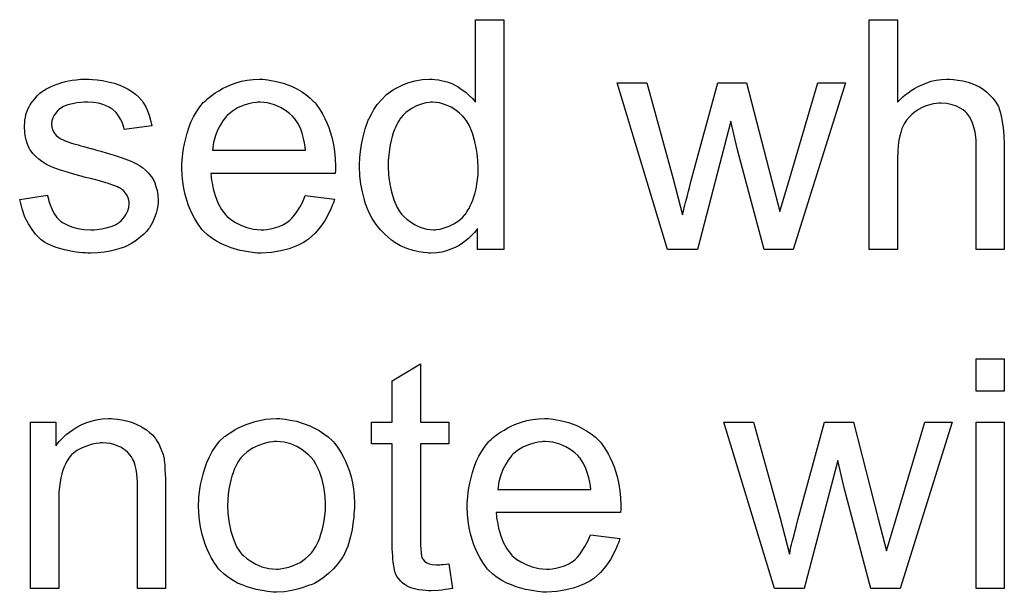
# Model space of a CAD drawing. Extents: x -2 to 8.5, y -2.9 to 5.2.
# Tile 74 of 207: x 3.849 to 4.193, y -0.383 to -0.183. Entities that reach past the tile are written whole.
import ezdxf

# ---------------------------------------------------------------- set-up
doc = ezdxf.new("R2010")
doc.units = 0
doc.layers.add('acc-ni-360-20-out-a_document', color=1, linetype='CONTINUOUS')

msp = doc.modelspace()

# ---------------------------------------------------------------- linework, layer by layer
at = {"layer": 'acc-ni-360-20-out-a_document', "color": 1}
for points in [[(4.018209, -0.263191), (4.009068, -0.263191), (4.009068, -0.255902), (4.008952, -0.256018), (4.008837, -0.256249), (4.00849, -0.256712), (4.008027, -0.257291), (4.007448, -0.257869), (4.006754, -0.258563), (4.005944, -0.259373), (4.004903, -0.260183), (4.003862, -0.260993), (4.002705, -0.261803), (4.001316, -0.262497), (3.999812, -0.263076), (3.998308, -0.263654), (3.996573, -0.264117), (3.994721, -0.264348), (3.992755, -0.264464), (3.99206, -0.264464), (3.991597, -0.264348), (3.990209, -0.264233), (3.988589, -0.264001), (3.986622, -0.263538), (3.984424, -0.262844), (3.982226, -0.261919), (3.980028, -0.260646), (3.979912, -0.260646), (3.979796, -0.260415), (3.979102, -0.259952), (3.978061, -0.259026), (3.976788, -0.257869), (3.975284, -0.256365), (3.97378, -0.254514), (3.972276, -0.252431), (3.971003, -0.250002), (3.971003, -0.249886), (3.970887, -0.249655), (3.970771, -0.249307), (3.97054, -0.248845), (3.970309, -0.24815), (3.969962, -0.24734), (3.96973, -0.246531), (3.969499, -0.245489), (3.96892, -0.243175), (3.968342, -0.240514), (3.967995, -0.237506), (3.967879, -0.234266), (3.967879, -0.234151), (3.967879, -0.233919), (3.967879, -0.233457), (3.967879, -0.232762), (3.967995, -0.232068), (3.967995, -0.231143), (3.968226, -0.22906), (3.968573, -0.22663), (3.969152, -0.223969), (3.969846, -0.221192), (3.970771, -0.218531), (3.970771, -0.218416), (3.970887, -0.218184), (3.971119, -0.217837), (3.97135, -0.217374), (3.972044, -0.216101), (3.97297, -0.214482), (3.974127, -0.212746), (3.975631, -0.211011), (3.977366, -0.20916), (3.979449, -0.207655), (3.979565, -0.207655), (3.97968, -0.20754), (3.980028, -0.207308), (3.98049, -0.207077), (3.981647, -0.206498), (3.983267, -0.205689), (3.985118, -0.204994), (3.987317, -0.204416), (3.989746, -0.203953), (3.992292, -0.203837), (3.993217, -0.203837), (3.994143, -0.203953), (3.995416, -0.204069), (3.99692, -0.204416), (3.998539, -0.204763), (4.000159, -0.205341), (4.001663, -0.206151), (4.001895, -0.206267), (4.002358, -0.206498), (4.003052, -0.207077), (4.003977, -0.207655), (4.005134, -0.208465), (4.006176, -0.209507), (4.007333, -0.210548), (4.008374, -0.211821), (4.008374, -0.183127), (4.018209, -0.183127), (4.018209, -0.263191)], [(4.155544, -0.211821), (4.15566, -0.211705), (4.155891, -0.211474), (4.156239, -0.211126), (4.156817, -0.210548), (4.157396, -0.209969), (4.158206, -0.209275), (4.159247, -0.208581), (4.160288, -0.207771), (4.161445, -0.207077), (4.162718, -0.206383), (4.165726, -0.20511), (4.167346, -0.204531), (4.169081, -0.204184), (4.170932, -0.203953), (4.172784, -0.203837), (4.173825, -0.203837), (4.175098, -0.203953), (4.176602, -0.204184), (4.178337, -0.204416), (4.180189, -0.204879), (4.18204, -0.205573), (4.183891, -0.206383), (4.184122, -0.206498), (4.184701, -0.206845), (4.185511, -0.207424), (4.186552, -0.208234), (4.187593, -0.209275), (4.18875, -0.210432), (4.189792, -0.211821), (4.190717, -0.21344), (4.190833, -0.213672), (4.191064, -0.21425), (4.191411, -0.215292), (4.191758, -0.216796), (4.192106, -0.218647), (4.192453, -0.220845), (4.192684, -0.223506), (4.1928, -0.226514), (4.1928, -0.263191), (4.182965, -0.263191), (4.182965, -0.226399), (4.182965, -0.226283), (4.182965, -0.226052), (4.182965, -0.225705), (4.182965, -0.225242), (4.18285, -0.223969), (4.182618, -0.222349), (4.182155, -0.220614), (4.181577, -0.218878), (4.180767, -0.217143), (4.179726, -0.215754), (4.17961, -0.215639), (4.179147, -0.215176), (4.178453, -0.214597), (4.177412, -0.214019), (4.176139, -0.213325), (4.174635, -0.212862), (4.172784, -0.212399), (4.170701, -0.212283), (4.170007, -0.212283), (4.169197, -0.212399), (4.16804, -0.212515), (4.166883, -0.212862), (4.165495, -0.213209), (4.164106, -0.213787), (4.162602, -0.214597), (4.162486, -0.214713), (4.162024, -0.21506), (4.161329, -0.215523), (4.16052, -0.216217), (4.159594, -0.217143), (4.158668, -0.218184), (4.157858, -0.219457), (4.157164, -0.220845), (4.157048, -0.221077), (4.156933, -0.221539), (4.156701, -0.222465), (4.156354, -0.223622), (4.156007, -0.225126), (4.155776, -0.226977), (4.15566, -0.22906), (4.155544, -0.23149), (4.155544, -0.263191), (4.14571, -0.263191), (4.14571, -0.183127), (4.155544, -0.183127), (4.155544, -0.211821)], [(3.87474, -0.203953), (3.876476, -0.204069), (3.878327, -0.2043), (3.880294, -0.204763), (3.882377, -0.205226), (3.884344, -0.20592), (3.884459, -0.20592), (3.884575, -0.206036), (3.885153, -0.206267), (3.886079, -0.20673), (3.887236, -0.207308), (3.888509, -0.208118), (3.889782, -0.209044), (3.890939, -0.210085), (3.89198, -0.211242), (3.892095, -0.211358), (3.892327, -0.211821), (3.89279, -0.212631), (3.893368, -0.213556), (3.893947, -0.214945), (3.894525, -0.216449), (3.894988, -0.218184), (3.895451, -0.220151), (3.885848, -0.221424), (3.885848, -0.221192), (3.885732, -0.22073), (3.885501, -0.21992), (3.885153, -0.218878), (3.884575, -0.217837), (3.883881, -0.21668), (3.883071, -0.215523), (3.881914, -0.214482), (3.881798, -0.214366), (3.881335, -0.214135), (3.880641, -0.213672), (3.8796, -0.213209), (3.878443, -0.212746), (3.876939, -0.212283), (3.875088, -0.212052), (3.873121, -0.211936), (3.871964, -0.211936), (3.870807, -0.212052), (3.869303, -0.212168), (3.867798, -0.212515), (3.866179, -0.212862), (3.864675, -0.21344), (3.863402, -0.21425), (3.863286, -0.214366), (3.862939, -0.214597), (3.862476, -0.21506), (3.862014, -0.215754), (3.861435, -0.216449), (3.860972, -0.217374), (3.860625, -0.218416), (3.860509, -0.219457), (3.860509, -0.219572), (3.860509, -0.219804), (3.860625, -0.220151), (3.860625, -0.220614), (3.860972, -0.221771), (3.861666, -0.222928), (3.861782, -0.223043), (3.861898, -0.223159), (3.862129, -0.223506), (3.862592, -0.223853), (3.863055, -0.224201), (3.863749, -0.224663), (3.864559, -0.22501), (3.865485, -0.225473), (3.8656, -0.225473), (3.865832, -0.225589), (3.866294, -0.225705), (3.867104, -0.226052), (3.868261, -0.226399), (3.869765, -0.226746), (3.870691, -0.227093), (3.871732, -0.227324), (3.872889, -0.227672), (3.874162, -0.228019), (3.874278, -0.228019), (3.874625, -0.228134), (3.875203, -0.22825), (3.875898, -0.228481), (3.876707, -0.228713), (3.877749, -0.228944), (3.879947, -0.229638), (3.882377, -0.230333), (3.884806, -0.231143), (3.887005, -0.231952), (3.88793, -0.232299), (3.88874, -0.232647), (3.888972, -0.232762), (3.889434, -0.232994), (3.890129, -0.233341), (3.89117, -0.233919), (3.892211, -0.234613), (3.893253, -0.235539), (3.894294, -0.23658), (3.895219, -0.237737), (3.895335, -0.237853), (3.895566, -0.238316), (3.896029, -0.23901), (3.896492, -0.240051), (3.896839, -0.241324), (3.897302, -0.242713), (3.897533, -0.244332), (3.897649, -0.246184), (3.897649, -0.246415), (3.897649, -0.246993), (3.897533, -0.247919), (3.897302, -0.249192), (3.896955, -0.25058), (3.896376, -0.252084), (3.895682, -0.25382), (3.894757, -0.25544), (3.894641, -0.255671), (3.894178, -0.256134), (3.8936, -0.256944), (3.892674, -0.257869), (3.891401, -0.258911), (3.890013, -0.260067), (3.888393, -0.261109), (3.886426, -0.26215), (3.886311, -0.26215), (3.886195, -0.262266), (3.885501, -0.262497), (3.884344, -0.262844), (3.88284, -0.263307), (3.880988, -0.26377), (3.878906, -0.264117), (3.876707, -0.264348), (3.874162, -0.264464), (3.873121, -0.264464), (3.872311, -0.264348), (3.871385, -0.264348), (3.870228, -0.264233), (3.869071, -0.264117), (3.867798, -0.263886), (3.865022, -0.263307), (3.862129, -0.262497), (3.859352, -0.26134), (3.85808, -0.260646), (3.856923, -0.259836), (3.856807, -0.25972), (3.856691, -0.259605), (3.855997, -0.258911), (3.854956, -0.257869), (3.853799, -0.256249), (3.852526, -0.254282), (3.851253, -0.251969), (3.850212, -0.249076), (3.849402, -0.245836), (3.859121, -0.244332), (3.859121, -0.244448), (3.859121, -0.244564), (3.859352, -0.245258), (3.859584, -0.246415), (3.860047, -0.247688), (3.860625, -0.249076), (3.861319, -0.25058), (3.862361, -0.252084), (3.863633, -0.253357), (3.863865, -0.253473), (3.864327, -0.25382), (3.865253, -0.254282), (3.86641, -0.254861), (3.867914, -0.25544), (3.86965, -0.255902), (3.871732, -0.256249), (3.874162, -0.256365), (3.875319, -0.256365), (3.876476, -0.256249), (3.87798, -0.256018), (3.8796, -0.255671), (3.881335, -0.255208), (3.88284, -0.25463), (3.884228, -0.253704), (3.884344, -0.253588), (3.884806, -0.253241), (3.885269, -0.252663), (3.885963, -0.251853), (3.886542, -0.250927), (3.88712, -0.24977), (3.887468, -0.248613), (3.887583, -0.247225), (3.887583, -0.247109), (3.887583, -0.246646), (3.887468, -0.246068), (3.887236, -0.245258), (3.886889, -0.244448), (3.886311, -0.243638), (3.885616, -0.242713), (3.884575, -0.242018), (3.884459, -0.241903), (3.884112, -0.241787), (3.883534, -0.24144), (3.882608, -0.241093), (3.88122, -0.24063), (3.88041, -0.240283), (3.879484, -0.240051), (3.878443, -0.239704), (3.877286, -0.239357), (3.876013, -0.23901), (3.874509, -0.238663), (3.874393, -0.238663), (3.874046, -0.238547), (3.873468, -0.238432), (3.872774, -0.2382), (3.871848, -0.237969), (3.870807, -0.237622), (3.868608, -0.237043), (3.866063, -0.236233), (3.863633, -0.235539), (3.861319, -0.234729), (3.860278, -0.234266), (3.859468, -0.233919), (3.859237, -0.233804), (3.858774, -0.233572), (3.85808, -0.233109), (3.857154, -0.232531), (3.856113, -0.231721), (3.855072, -0.230795), (3.85403, -0.229754), (3.853105, -0.228481), (3.852989, -0.228366), (3.852758, -0.227903), (3.85241, -0.227093), (3.852063, -0.226167), (3.851716, -0.22501), (3.851369, -0.223622), (3.851138, -0.222234), (3.851022, -0.220614), (3.851022, -0.220382), (3.851022, -0.21992), (3.851138, -0.219225), (3.851253, -0.218184), (3.851485, -0.217143), (3.851716, -0.21587), (3.852179, -0.214713), (3.852758, -0.21344), (3.852873, -0.213325), (3.853105, -0.212862), (3.853452, -0.212283), (3.85403, -0.211474), (3.854724, -0.210664), (3.855534, -0.209622), (3.85646, -0.208697), (3.857617, -0.207887), (3.857733, -0.207771), (3.85808, -0.207655), (3.858543, -0.207308), (3.859237, -0.206961), (3.860162, -0.206498), (3.861204, -0.206036), (3.862476, -0.205573), (3.863865, -0.20511), (3.864096, -0.204994), (3.864559, -0.204879), (3.865369, -0.204647), (3.86641, -0.204416), (3.867683, -0.204184), (3.869071, -0.204069), (3.870691, -0.203837), (3.873468, -0.203837), (3.87474, -0.203953)], [(3.93502, -0.203953), (3.935946, -0.204069), (3.937103, -0.2043), (3.938376, -0.204531), (3.93988, -0.204879), (3.941268, -0.205226), (3.942888, -0.205804), (3.944392, -0.206383), (3.946012, -0.207193), (3.947631, -0.208118), (3.949251, -0.20916), (3.950755, -0.210432), (3.952144, -0.211821), (3.95226, -0.211936), (3.952491, -0.212168), (3.952838, -0.212631), (3.953301, -0.213325), (3.953879, -0.214135), (3.954458, -0.21506), (3.955152, -0.216217), (3.955846, -0.217606), (3.95654, -0.21911), (3.957235, -0.22073), (3.957813, -0.222581), (3.958392, -0.224548), (3.958854, -0.226746), (3.959202, -0.22906), (3.959433, -0.23149), (3.959549, -0.234151), (3.959549, -0.234266), (3.959549, -0.234729), (3.959549, -0.235539), (3.959433, -0.236696), (3.916045, -0.236696), (3.916045, -0.236812), (3.916045, -0.237159), (3.916161, -0.237622), (3.916161, -0.238316), (3.916277, -0.239126), (3.916508, -0.240051), (3.916855, -0.242134), (3.91755, -0.244448), (3.918475, -0.246993), (3.919748, -0.249307), (3.921368, -0.25139), (3.921483, -0.25139), (3.921599, -0.251621), (3.922293, -0.2522), (3.923334, -0.25301), (3.924723, -0.25382), (3.926574, -0.254745), (3.928657, -0.255555), (3.930971, -0.256134), (3.932243, -0.256249), (3.933632, -0.256365), (3.934557, -0.256365), (3.935599, -0.256249), (3.936871, -0.256018), (3.93826, -0.255671), (3.93988, -0.255208), (3.941384, -0.254514), (3.942888, -0.253588), (3.943003, -0.253473), (3.943582, -0.25301), (3.944276, -0.252316), (3.945086, -0.25139), (3.946012, -0.250117), (3.947053, -0.248498), (3.948094, -0.246646), (3.94902, -0.244448), (3.959202, -0.245721), (3.959202, -0.245836), (3.959086, -0.246068), (3.95897, -0.246531), (3.958739, -0.247225), (3.958392, -0.247919), (3.958044, -0.248845), (3.957119, -0.250811), (3.955962, -0.25301), (3.954342, -0.255324), (3.952491, -0.257522), (3.950177, -0.259605), (3.950061, -0.259605), (3.94983, -0.259836), (3.949483, -0.260067), (3.94902, -0.260415), (3.948326, -0.260762), (3.947631, -0.261109), (3.946706, -0.261572), (3.945665, -0.262034), (3.944508, -0.262497), (3.943351, -0.26296), (3.940458, -0.263654), (3.937218, -0.264233), (3.933632, -0.264464), (3.932359, -0.264464), (3.931549, -0.264348), (3.930508, -0.264233), (3.929235, -0.264001), (3.927847, -0.26377), (3.926343, -0.263538), (3.923103, -0.262613), (3.921368, -0.261919), (3.919748, -0.261224), (3.918012, -0.260299), (3.916392, -0.259258), (3.914888, -0.258101), (3.913384, -0.256712), (3.913269, -0.256596), (3.913037, -0.256365), (3.91269, -0.255902), (3.912227, -0.255208), (3.911649, -0.254398), (3.91107, -0.253473), (3.910376, -0.252316), (3.909682, -0.251043), (3.908988, -0.249539), (3.908294, -0.247919), (3.907715, -0.246068), (3.907137, -0.244101), (3.906674, -0.242018), (3.906327, -0.239704), (3.906095, -0.237275), (3.905979, -0.234729), (3.905979, -0.234613), (3.905979, -0.234035), (3.905979, -0.233341), (3.906095, -0.232299), (3.906211, -0.231027), (3.906327, -0.229638), (3.906558, -0.228019), (3.906905, -0.226399), (3.907831, -0.222696), (3.908409, -0.220845), (3.909103, -0.218878), (3.910029, -0.217027), (3.91107, -0.215292), (3.912227, -0.213556), (3.9135, -0.211936), (3.913616, -0.211821), (3.913847, -0.211589), (3.91431, -0.211242), (3.914888, -0.210664), (3.915583, -0.210085), (3.916508, -0.209391), (3.91755, -0.208581), (3.918822, -0.207887), (3.920095, -0.207077), (3.921599, -0.206383), (3.923219, -0.205689), (3.924954, -0.20511), (3.926805, -0.204531), (3.928772, -0.204184), (3.930855, -0.203953), (3.933053, -0.203837), (3.93421, -0.203837), (3.93502, -0.203953)], [(4.119215, -0.263191), (4.109033, -0.263191), (4.099777, -0.228481), (4.097463, -0.218531), (4.085777, -0.263191), (4.075364, -0.263191), (4.057778, -0.20511), (4.068075, -0.20511), (4.077331, -0.238663), (4.080571, -0.251159), (4.080571, -0.251043), (4.080686, -0.250811), (4.080802, -0.250233), (4.080918, -0.249886), (4.081034, -0.249307), (4.081149, -0.248613), (4.081381, -0.247803), (4.081612, -0.246878), (4.081959, -0.245721), (4.082306, -0.244448), (4.082653, -0.242944), (4.083116, -0.241208), (4.083579, -0.239242), (4.092835, -0.20511), (4.102901, -0.20511), (4.111578, -0.238894), (4.114471, -0.250002), (4.117826, -0.238779), (4.127776, -0.20511), (4.13738, -0.20511), (4.119215, -0.263191)], [(3.933169, -0.211936), (3.932475, -0.211936), (3.932012, -0.212052), (3.930739, -0.212168), (3.929235, -0.212515), (3.927384, -0.213093), (3.925417, -0.213903), (3.923566, -0.21506), (3.921715, -0.216564), (3.921483, -0.216796), (3.921021, -0.217374), (3.920211, -0.218416), (3.919401, -0.219804), (3.918475, -0.221424), (3.917665, -0.223506), (3.916971, -0.225936), (3.916624, -0.228597), (3.949136, -0.228597), (3.949136, -0.228481), (3.949136, -0.22825), (3.94902, -0.227903), (3.94902, -0.22744), (3.948789, -0.226052), (3.948441, -0.224548), (3.947863, -0.222696), (3.947284, -0.220961), (3.946359, -0.219225), (3.945318, -0.217721), (3.945318, -0.217606), (3.945086, -0.21749), (3.944508, -0.216796), (3.943466, -0.21587), (3.942078, -0.214829), (3.940342, -0.213787), (3.93826, -0.212862), (3.93583, -0.212168), (3.934557, -0.212052), (3.933169, -0.211936)], [(3.993333, -0.211936), (3.992755, -0.211936), (3.992292, -0.212052), (3.991019, -0.212168), (3.989515, -0.212631), (3.987779, -0.213209), (3.985928, -0.21425), (3.984077, -0.215523), (3.983151, -0.216449), (3.982341, -0.217374), (3.982341, -0.21749), (3.98211, -0.217606), (3.981994, -0.217953), (3.981647, -0.218416), (3.9813, -0.218994), (3.980953, -0.219688), (3.980606, -0.220498), (3.980143, -0.221424), (3.97968, -0.222581), (3.979333, -0.223853), (3.978986, -0.225242), (3.978639, -0.226746), (3.978408, -0.228366), (3.978176, -0.230217), (3.977945, -0.232184), (3.977945, -0.234266), (3.977945, -0.234382), (3.977945, -0.234729), (3.977945, -0.235308), (3.978061, -0.236118), (3.978061, -0.237043), (3.978176, -0.238084), (3.978523, -0.240514), (3.979102, -0.243175), (3.979912, -0.245952), (3.981069, -0.248613), (3.981763, -0.24977), (3.982573, -0.250927), (3.982689, -0.250927), (3.982804, -0.251159), (3.983383, -0.251737), (3.984424, -0.252663), (3.985697, -0.253588), (3.987317, -0.25463), (3.989284, -0.255555), (3.991366, -0.256134), (3.992523, -0.256249), (3.99368, -0.256365), (3.994259, -0.256365), (3.994721, -0.256249), (3.995994, -0.256134), (3.997498, -0.255671), (3.999234, -0.255092), (4.001085, -0.254167), (4.002936, -0.252894), (4.003862, -0.252084), (4.004672, -0.251159), (4.004672, -0.251043), (4.004903, -0.250927), (4.005134, -0.25058), (4.005366, -0.250117), (4.005713, -0.249539), (4.006176, -0.24896), (4.006523, -0.248035), (4.006986, -0.247109), (4.007448, -0.246068), (4.007796, -0.244911), (4.008258, -0.243522), (4.008605, -0.242134), (4.008837, -0.240514), (4.009068, -0.238894), (4.0093, -0.237043), (4.0093, -0.235076), (4.0093, -0.234961), (4.0093, -0.234498), (4.0093, -0.233919), (4.009184, -0.233109), (4.009184, -0.232184), (4.009068, -0.231027), (4.008952, -0.229754), (4.008721, -0.228366), (4.008143, -0.225589), (4.007333, -0.222696), (4.006176, -0.21992), (4.005481, -0.218763), (4.004672, -0.217606), (4.004672, -0.21749), (4.00444, -0.217374), (4.003862, -0.21668), (4.00282, -0.215754), (4.001548, -0.214713), (3.999928, -0.213672), (3.997961, -0.212862), (3.995763, -0.212168), (3.994606, -0.212052), (3.993333, -0.211936)], [(4.1928, -0.312642), (4.182965, -0.312642), (4.182965, -0.301419), (4.1928, -0.301419), (4.1928, -0.312642)], [(3.989168, -0.323402), (3.999118, -0.323402), (3.999118, -0.331038), (3.989168, -0.331038), (3.989168, -0.365169), (3.989168, -0.365401), (3.989168, -0.365864), (3.989168, -0.366558), (3.989284, -0.367368), (3.989399, -0.369219), (3.989515, -0.370029), (3.989631, -0.370607), (3.989746, -0.370839), (3.990093, -0.371301), (3.990556, -0.37188), (3.991366, -0.372459), (3.991597, -0.372574), (3.992176, -0.372806), (3.993217, -0.373037), (3.994721, -0.373153), (3.995878, -0.373153), (3.996457, -0.373037), (3.997267, -0.373037), (3.998192, -0.372921), (3.999118, -0.372806), (4.000391, -0.381483), (4.000159, -0.381483), (3.999697, -0.381599), (3.998887, -0.381714), (3.997845, -0.38183), (3.996688, -0.382062), (3.995416, -0.382177), (3.99287, -0.382293), (3.991945, -0.382293), (3.991019, -0.382177), (3.989862, -0.382062), (3.988474, -0.381946), (3.987085, -0.381599), (3.985812, -0.381252), (3.98454, -0.380673), (3.984424, -0.380558), (3.984077, -0.380326), (3.983614, -0.379979), (3.98292, -0.379401), (3.982341, -0.378822), (3.981647, -0.378012), (3.980953, -0.377202), (3.98049, -0.376161), (3.98049, -0.376045), (3.980259, -0.375582), (3.980143, -0.374772), (3.979912, -0.373615), (3.97968, -0.372111), (3.979565, -0.371186), (3.979565, -0.370144), (3.979449, -0.368872), (3.979333, -0.367599), (3.979333, -0.366211), (3.979333, -0.364591), (3.979333, -0.331038), (3.972044, -0.331038), (3.972044, -0.323402), (3.979333, -0.323402), (3.979333, -0.309055), (3.989168, -0.303154), (3.989168, -0.323402)], [(3.882261, -0.322245), (3.883534, -0.32236), (3.885038, -0.322592), (3.886658, -0.322939), (3.888393, -0.323402), (3.890013, -0.324096), (3.890244, -0.324212), (3.890707, -0.324443), (3.891517, -0.32479), (3.892443, -0.325369), (3.8936, -0.326063), (3.894641, -0.326988), (3.895682, -0.327914), (3.896608, -0.329071), (3.896724, -0.329187), (3.896955, -0.329649), (3.897302, -0.330228), (3.897881, -0.331038), (3.898343, -0.332195), (3.898806, -0.333352), (3.899385, -0.33474), (3.899732, -0.336244), (3.899732, -0.33636), (3.899847, -0.336823), (3.899963, -0.337517), (3.900079, -0.338443), (3.900079, -0.339831), (3.900195, -0.341451), (3.90031, -0.343418), (3.90031, -0.345848), (3.90031, -0.381483), (3.890476, -0.381483), (3.890476, -0.34631), (3.890476, -0.346195), (3.890476, -0.346079), (3.890476, -0.345269), (3.890476, -0.344228), (3.89036, -0.342955), (3.890244, -0.341451), (3.890013, -0.339947), (3.889666, -0.338558), (3.889319, -0.337286), (3.889319, -0.33717), (3.889087, -0.336823), (3.88874, -0.336244), (3.888393, -0.33555), (3.887815, -0.334856), (3.88712, -0.334046), (3.886195, -0.333236), (3.885153, -0.332542), (3.885038, -0.332426), (3.884691, -0.332195), (3.883997, -0.331964), (3.883187, -0.331616), (3.882261, -0.331269), (3.881104, -0.330922), (3.879716, -0.330807), (3.878327, -0.330691), (3.877749, -0.330691), (3.877286, -0.330807), (3.876129, -0.330922), (3.874625, -0.331154), (3.873005, -0.331732), (3.871154, -0.332426), (3.869303, -0.333352), (3.867567, -0.33474), (3.867336, -0.334972), (3.866873, -0.33555), (3.866526, -0.336013), (3.866179, -0.336591), (3.865716, -0.337286), (3.865369, -0.338096), (3.864906, -0.339021), (3.864443, -0.340178), (3.864096, -0.341451), (3.863749, -0.342839), (3.863518, -0.344343), (3.863286, -0.345963), (3.863055, -0.34793), (3.863055, -0.349897), (3.863055, -0.381483), (3.85322, -0.381483), (3.85322, -0.323402), (3.862014, -0.323402), (3.862014, -0.331732), (3.862129, -0.331616), (3.862361, -0.331269), (3.862708, -0.330807), (3.863171, -0.330228), (3.863865, -0.329534), (3.864675, -0.328724), (3.8656, -0.327798), (3.866757, -0.326873), (3.867914, -0.326063), (3.869303, -0.325137), (3.870807, -0.324327), (3.872427, -0.323633), (3.874278, -0.323055), (3.876129, -0.322592), (3.878211, -0.322245), (3.88041, -0.322129), (3.881335, -0.322129), (3.882261, -0.322245)], [(3.940921, -0.322245), (3.941962, -0.32236), (3.943119, -0.322592), (3.944392, -0.322823), (3.945896, -0.323055), (3.94902, -0.324096), (3.95064, -0.324674), (3.95226, -0.325484), (3.953879, -0.326294), (3.955499, -0.327451), (3.957003, -0.328608), (3.958507, -0.329997), (3.958623, -0.330112), (3.958854, -0.330344), (3.959202, -0.330807), (3.959664, -0.331385), (3.960243, -0.332195), (3.960937, -0.333236), (3.961631, -0.334393), (3.962325, -0.335666), (3.96302, -0.337054), (3.963714, -0.33879), (3.964408, -0.340525), (3.964986, -0.342492), (3.965449, -0.344575), (3.965796, -0.346773), (3.966028, -0.349087), (3.966144, -0.351632), (3.966144, -0.351748), (3.966144, -0.352095), (3.966144, -0.352674), (3.966144, -0.353484), (3.966028, -0.354409), (3.965912, -0.355566), (3.965912, -0.356723), (3.965681, -0.357996), (3.965334, -0.360889), (3.964639, -0.363781), (3.963829, -0.366673), (3.962673, -0.369335), (3.962673, -0.36945), (3.962557, -0.369566), (3.962325, -0.369913), (3.962094, -0.370376), (3.961284, -0.371533), (3.960243, -0.372921), (3.958854, -0.374541), (3.957119, -0.376161), (3.955152, -0.377781), (3.952838, -0.379285), (3.952722, -0.379285), (3.952607, -0.379401), (3.95226, -0.379632), (3.951681, -0.379863), (3.951102, -0.380095), (3.950408, -0.380326), (3.948673, -0.38102), (3.946706, -0.381599), (3.944276, -0.382177), (3.941731, -0.38264), (3.938954, -0.382756), (3.937797, -0.382756), (3.936871, -0.38264), (3.93583, -0.382524), (3.934673, -0.382293), (3.933285, -0.382062), (3.931896, -0.38183), (3.928772, -0.380905), (3.927037, -0.38021), (3.925417, -0.379516), (3.923797, -0.378591), (3.922177, -0.377549), (3.920673, -0.376392), (3.919169, -0.375004), (3.919054, -0.374888), (3.918822, -0.374657), (3.918475, -0.374194), (3.918012, -0.3735), (3.917434, -0.37269), (3.916855, -0.371764), (3.916161, -0.370607), (3.915467, -0.369219), (3.914773, -0.367715), (3.914079, -0.365979), (3.9135, -0.364128), (3.912921, -0.362161), (3.912459, -0.359963), (3.912112, -0.357649), (3.91188, -0.355103), (3.911765, -0.352442), (3.911765, -0.352211), (3.911765, -0.351748), (3.91188, -0.350938), (3.91188, -0.349781), (3.911996, -0.348509), (3.912227, -0.346889), (3.912459, -0.345269), (3.912921, -0.343418), (3.913384, -0.341567), (3.913963, -0.3396), (3.914657, -0.337517), (3.915583, -0.33555), (3.916508, -0.333699), (3.917781, -0.331848), (3.919054, -0.330112), (3.920673, -0.328608), (3.920789, -0.328493), (3.921021, -0.328377), (3.921483, -0.32803), (3.922062, -0.327567), (3.922756, -0.327104), (3.923682, -0.326526), (3.924607, -0.325947), (3.925764, -0.325369), (3.927037, -0.32479), (3.928425, -0.324212), (3.931549, -0.32317), (3.935136, -0.32236), (3.936987, -0.322245), (3.938954, -0.322129), (3.940111, -0.322129), (3.940921, -0.322245)], [(4.034522, -0.322245), (4.035448, -0.32236), (4.036605, -0.322592), (4.037878, -0.322823), (4.039382, -0.32317), (4.04077, -0.323517), (4.04239, -0.324096), (4.043894, -0.324674), (4.045514, -0.325484), (4.047133, -0.32641), (4.048753, -0.327451), (4.050257, -0.328724), (4.051646, -0.330112), (4.051762, -0.330228), (4.051993, -0.330459), (4.05234, -0.330922), (4.052803, -0.331616), (4.053381, -0.332426), (4.05396, -0.333352), (4.054654, -0.334509), (4.055348, -0.335897), (4.056042, -0.337401), (4.056737, -0.339021), (4.057315, -0.340872), (4.057894, -0.342839), (4.058356, -0.345038), (4.058704, -0.347352), (4.058935, -0.349781), (4.059051, -0.352442), (4.059051, -0.352558), (4.059051, -0.353021), (4.059051, -0.353831), (4.058935, -0.354988), (4.015547, -0.354988), (4.015547, -0.355103), (4.015547, -0.355451), (4.015663, -0.355913), (4.015663, -0.356608), (4.015779, -0.357418), (4.01601, -0.358343), (4.016357, -0.360426), (4.017052, -0.36274), (4.017977, -0.365285), (4.01925, -0.367599), (4.02087, -0.369682), (4.020985, -0.369682), (4.021101, -0.369913), (4.021795, -0.370492), (4.022836, -0.371301), (4.024225, -0.372111), (4.026076, -0.373037), (4.028159, -0.373847), (4.030473, -0.374425), (4.031745, -0.374541), (4.033134, -0.374657), (4.034059, -0.374657), (4.035101, -0.374541), (4.036373, -0.37431), (4.037762, -0.373963), (4.039382, -0.3735), (4.040886, -0.372806), (4.04239, -0.37188), (4.042506, -0.371764), (4.043084, -0.371301), (4.043778, -0.370607), (4.044588, -0.369682), (4.045514, -0.368409), (4.046555, -0.366789), (4.047596, -0.364938), (4.048522, -0.36274), (4.058704, -0.364012), (4.058704, -0.364128), (4.058588, -0.36436), (4.058472, -0.364822), (4.058241, -0.365517), (4.057894, -0.366211), (4.057546, -0.367136), (4.056621, -0.369103), (4.055464, -0.371301), (4.053844, -0.373615), (4.051993, -0.375814), (4.049679, -0.377896), (4.049563, -0.377896), (4.049332, -0.378128), (4.048985, -0.378359), (4.048522, -0.378706), (4.047828, -0.379053), (4.047133, -0.379401), (4.046208, -0.379863), (4.045167, -0.380326), (4.04401, -0.380789), (4.042853, -0.381252), (4.03996, -0.381946), (4.03672, -0.382524), (4.033134, -0.382756), (4.031861, -0.382756), (4.031051, -0.38264), (4.03001, -0.382524), (4.028737, -0.382293), (4.027349, -0.382062), (4.025845, -0.38183), (4.022605, -0.380905), (4.02087, -0.38021), (4.01925, -0.379516), (4.017514, -0.378591), (4.015894, -0.377549), (4.01439, -0.376392), (4.012886, -0.375004), (4.012771, -0.374888), (4.012539, -0.374657), (4.012192, -0.374194), (4.011729, -0.3735), (4.011151, -0.37269), (4.010572, -0.371764), (4.009878, -0.370607), (4.009184, -0.369335), (4.00849, -0.36783), (4.007796, -0.366211), (4.007217, -0.36436), (4.006639, -0.362393), (4.006176, -0.36031), (4.005829, -0.357996), (4.005597, -0.355566), (4.005481, -0.353021), (4.005481, -0.352905), (4.005481, -0.352327), (4.005481, -0.351632), (4.005597, -0.350591), (4.005713, -0.349318), (4.005829, -0.34793), (4.00606, -0.34631), (4.006407, -0.34469), (4.007333, -0.340988), (4.007911, -0.339137), (4.008605, -0.33717), (4.009531, -0.335319), (4.010572, -0.333583), (4.011729, -0.331848), (4.013002, -0.330228), (4.013118, -0.330112), (4.013349, -0.329881), (4.013812, -0.329534), (4.01439, -0.328955), (4.015085, -0.328377), (4.01601, -0.327683), (4.017052, -0.326873), (4.018324, -0.326178), (4.019597, -0.325369), (4.021101, -0.324674), (4.022721, -0.32398), (4.024456, -0.323402), (4.026307, -0.322823), (4.028274, -0.322476), (4.030357, -0.322245), (4.032555, -0.322129), (4.033712, -0.322129), (4.034522, -0.322245)], [(4.15647, -0.381483), (4.146288, -0.381483), (4.137032, -0.346773), (4.134718, -0.336823), (4.123033, -0.381483), (4.11262, -0.381483), (4.095033, -0.323402), (4.105331, -0.323402), (4.114587, -0.356955), (4.117826, -0.36945), (4.117826, -0.369335), (4.117942, -0.369103), (4.118058, -0.368525), (4.118173, -0.368178), (4.118289, -0.367599), (4.118405, -0.366905), (4.118636, -0.366095), (4.118868, -0.365169), (4.119215, -0.364012), (4.119562, -0.36274), (4.119909, -0.361236), (4.120372, -0.3595), (4.120834, -0.357533), (4.13009, -0.323402), (4.140156, -0.323402), (4.148834, -0.357186), (4.151726, -0.368293), (4.155082, -0.35707), (4.165032, -0.323402), (4.174635, -0.323402), (4.15647, -0.381483)], [(4.1928, -0.381483), (4.182965, -0.381483), (4.182965, -0.323402), (4.1928, -0.323402), (4.1928, -0.381483)], [(3.938954, -0.330228), (3.93826, -0.330228), (3.937681, -0.330344), (3.936409, -0.330459), (3.934673, -0.330922), (3.932706, -0.331616), (3.930624, -0.332542), (3.928657, -0.33393), (3.927615, -0.334856), (3.92669, -0.335782), (3.92669, -0.335897), (3.926458, -0.336013), (3.926227, -0.33636), (3.92588, -0.336823), (3.925533, -0.337401), (3.925186, -0.338096), (3.924723, -0.339021), (3.92426, -0.339947), (3.923797, -0.341104), (3.923334, -0.342261), (3.922987, -0.343649), (3.92264, -0.345153), (3.922293, -0.346773), (3.922062, -0.348509), (3.921946, -0.350476), (3.92183, -0.352442), (3.92183, -0.352558), (3.92183, -0.352905), (3.92183, -0.353484), (3.921946, -0.354294), (3.921946, -0.355219), (3.922062, -0.35626), (3.922409, -0.35869), (3.922987, -0.361467), (3.923913, -0.364244), (3.92507, -0.366905), (3.92588, -0.368062), (3.92669, -0.369219), (3.926805, -0.369219), (3.926921, -0.36945), (3.927615, -0.370029), (3.928657, -0.370954), (3.930045, -0.37188), (3.931781, -0.372921), (3.933863, -0.373847), (3.936293, -0.374425), (3.937566, -0.374541), (3.938954, -0.374657), (3.939648, -0.374657), (3.940227, -0.374541), (3.941499, -0.37431), (3.943235, -0.373963), (3.945086, -0.373268), (3.947169, -0.372343), (3.949136, -0.370954), (3.950177, -0.370029), (3.951102, -0.369103), (3.951218, -0.368988), (3.951334, -0.368872), (3.951565, -0.368525), (3.951912, -0.368062), (3.95226, -0.367483), (3.952722, -0.366789), (3.953185, -0.365864), (3.953648, -0.364938), (3.954111, -0.363781), (3.954458, -0.362508), (3.954921, -0.36112), (3.955268, -0.359616), (3.955615, -0.35788), (3.955846, -0.356145), (3.956078, -0.354178), (3.956078, -0.352095), (3.956078, -0.35198), (3.956078, -0.351632), (3.956078, -0.351054), (3.955962, -0.35036), (3.955962, -0.349434), (3.955846, -0.348393), (3.955499, -0.345963), (3.954921, -0.343418), (3.953995, -0.340641), (3.952722, -0.338096), (3.952028, -0.336823), (3.951102, -0.335782), (3.951102, -0.335666), (3.950871, -0.33555), (3.950177, -0.334856), (3.949136, -0.334046), (3.947747, -0.333005), (3.946012, -0.331964), (3.943929, -0.331038), (3.941615, -0.330459), (3.940342, -0.330344), (3.938954, -0.330228)], [(4.032671, -0.330228), (4.031977, -0.330228), (4.031514, -0.330344), (4.030241, -0.330459), (4.028737, -0.330807), (4.026886, -0.331385), (4.024919, -0.332195), (4.023068, -0.333352), (4.021217, -0.334856), (4.020985, -0.335087), (4.020523, -0.335666), (4.019713, -0.336707), (4.018903, -0.338096), (4.017977, -0.339715), (4.017167, -0.341798), (4.016473, -0.344228), (4.016126, -0.346889), (4.048638, -0.346889), (4.048638, -0.346773), (4.048638, -0.346542), (4.048522, -0.346195), (4.048522, -0.345732), (4.048291, -0.344343), (4.047943, -0.342839), (4.047365, -0.340988), (4.046786, -0.339253), (4.045861, -0.337517), (4.04482, -0.336013), (4.04482, -0.335897), (4.044588, -0.335782), (4.04401, -0.335087), (4.042968, -0.334162), (4.04158, -0.33312), (4.039844, -0.332079), (4.037762, -0.331154), (4.035332, -0.330459), (4.034059, -0.330344), (4.032671, -0.330228)]]:
    msp.add_lwpolyline(points, dxfattribs=at)

doc.saveas('drawing.dxf')
